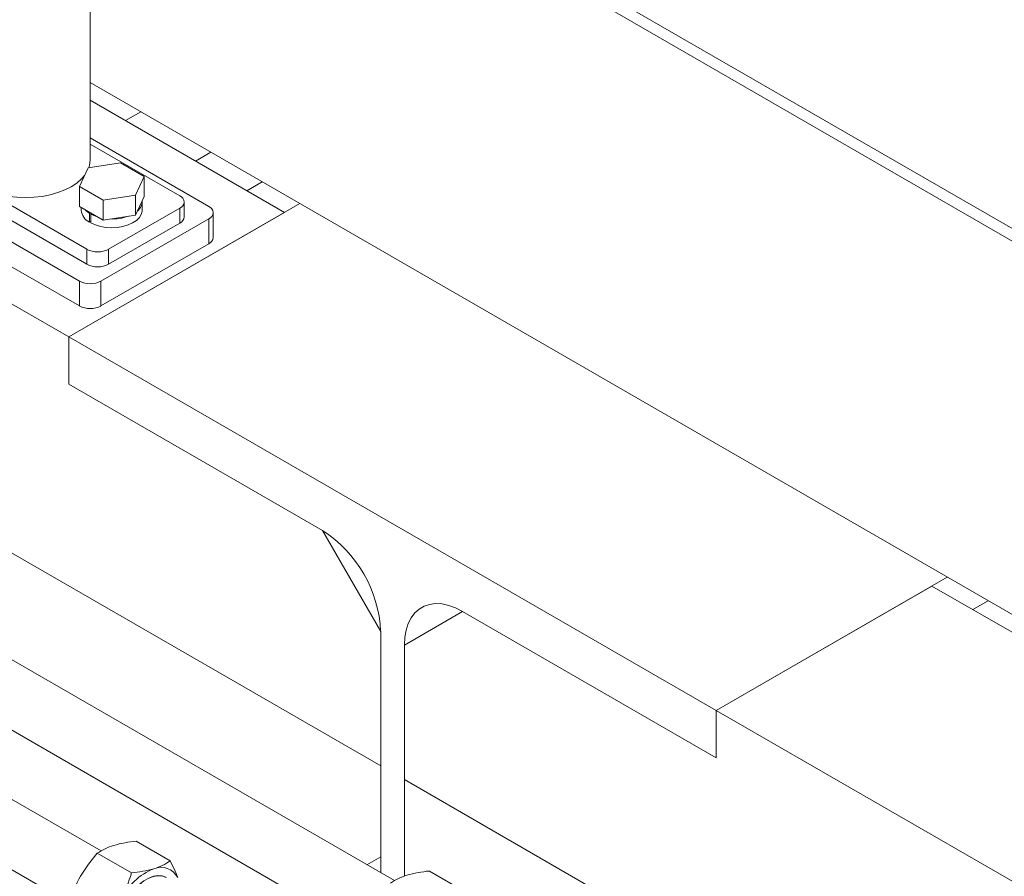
# Model space of a CAD drawing. Header units: millimetres. Extents: x 525 to 29324, y 175 to 20618.
# Tile 205 of 256: x 8933 to 9256, y 14031 to 14312. Entities that reach past the tile are written whole.
import ezdxf

# ---------------------------------------------------------------- set-up
doc = ezdxf.new("R2010")
doc.units = ezdxf.units.MM
doc.linetypes.add('SLD-Centrada-doble', pattern=[12.7, 6.35, -1.27, 1.27, -1.27, 1.27, -1.27])
doc.linetypes.add('SLD-Continua', pattern=[0])

msp = doc.modelspace()

# ---------------------------------------------------------------- linework, layer by layer
at = {"color": 7, "linetype": 'SLD-Continua', "lineweight": 18, "ltscale": 35}
for p, q in [((8956.52, 14265.83), (8956.52, 14711)), ((8949.55, 14207.92), (8525.28, 14452.84)), ((8949.55, 14207.92), (8525.28, 14452.84)), ((8949.55, 14207.92), (8525.28, 14452.84)), ((8949.55, 14207.92), (8525.28, 14452.84)), ((8949.55, 14207.92), (8525.28, 14452.84)), ((8949.55, 14207.92), (8525.28, 14452.84)), ((8949.55, 14207.92), (8525.28, 14452.84)), ((8949.55, 14207.92), (8525.28, 14452.84)), ((9515.16, 14095.38), (8956.52, 14417.88)), ((8956.52, 14413.8), (9515.16, 14091.3)), ((9051.73, 14067.28), (8482.86, 14395.68)), ((9051.73, 14067.28), (8482.86, 14395.68)), ((9051.73, 14067.28), (8482.86, 14395.68)), ((9051.73, 14067.28), (8482.86, 14395.68)), ((9051.73, 14067.28), (8482.86, 14395.68)), ((9051.73, 14067.28), (8482.86, 14395.68)), ((9051.73, 14067.28), (8482.86, 14395.68)), ((9051.73, 14067.28), (8482.86, 14395.68)), ((9056.22, 14029.69), (8451.96, 14378.52)), ((8441.97, 14361.19), (9046.07, 14012.46)), ((8960.11, 14039.45), (8412.36, 14355.66)), ((8402.38, 14338.34), (8949.95, 14022.22)), ((8956.52, 14291.32), (9515.16, 13968.82)), ((9020.26, 14248.74), (8956.52, 14285.53)), ((9020.26, 14248.74), (8956.52, 14285.53)), ((9020.26, 14248.74), (8956.52, 14285.53)), ((9020.26, 14248.74), (8956.52, 14285.53)), ((9020.26, 14248.74), (8956.52, 14285.53)), ((9020.26, 14248.74), (8956.52, 14285.53)), ((9020.26, 14248.74), (8956.52, 14285.53)), ((9020.26, 14248.74), (8956.52, 14285.53)), ((8968.07, 14278.87), (8973.08, 14281.76)), ((8968.07, 14278.87), (8973.08, 14281.76)), ((8968.07, 14278.87), (8973.08, 14281.76)), ((8956.52, 14273.19), (8995.43, 14250.73)), ((8985.88, 14254.2), (8956.52, 14271.15)), ((8991.05, 14265.6), (8996.06, 14268.49)), ((8991.05, 14265.6), (8996.06, 14268.49)), ((8991.05, 14265.6), (8996.06, 14268.49)), ((8905.98, 14265.22), (8955.47, 14236.65)), ((8955.85, 14263.37), (8953.01, 14257.26)), ((8966.45, 14265.01), (8955.85, 14263.37)), ((8974.2, 14260.53), (8966.45, 14265.01)), ((8953, 14226.24), (8896.43, 14258.89)), ((8905.98, 14260.32), (8955.47, 14231.75)), ((8971.36, 14254.42), (8974.2, 14260.53)), ((8974.2, 14254), (8974.2, 14260.53)), ((9012.93, 14258.75), (9007.92, 14255.86)), ((9012.93, 14258.75), (9007.92, 14255.86)), ((9012.93, 14258.75), (9007.92, 14255.86)), ((9012.93, 14258.75), (9007.92, 14255.86)), ((9012.93, 14258.75), (9007.92, 14255.86)), ((9012.93, 14258.75), (9007.92, 14255.86)), ((9012.93, 14258.75), (9007.92, 14255.86)), ((9012.93, 14258.75), (9007.92, 14255.86)), ((8953.01, 14257.26), (8960.77, 14252.78)), ((8953.01, 14250.72), (8953.01, 14257.26)), ((8960.77, 14252.78), (8971.36, 14254.42)), ((8960.77, 14246.25), (8960.77, 14252.78)), ((8971.36, 14247.89), (8971.36, 14254.42)), ((8971.36, 14247.89), (8974.2, 14254)), ((8973.61, 14249.51), (8973.61, 14252.36)), ((8987.34, 14247.26), (8987.34, 14252.16)), ((8953, 14218.07), (8896.43, 14250.73)), ((9025.27, 14251.63), (8949.55, 14207.92)), ((9025.27, 14251.63), (8949.55, 14207.92)), ((9025.27, 14251.63), (8949.55, 14207.92)), ((9025.27, 14251.63), (8949.55, 14207.92)), ((9025.27, 14251.63), (8949.55, 14207.92)), ((9025.27, 14251.63), (8949.55, 14207.92)), ((9025.27, 14251.63), (8949.55, 14207.92)), ((9025.27, 14251.63), (8949.55, 14207.92)), ((8953.01, 14250.72), (8960.77, 14246.25)), ((8953.61, 14250.38), (8953.61, 14249.51)), ((8962.55, 14236.65), (8985.88, 14250.12)), ((9020.26, 14248.74), (8949.55, 14207.92)), ((9020.26, 14248.74), (8949.55, 14207.92)), ((9020.26, 14248.74), (8949.55, 14207.92)), ((9020.26, 14248.74), (8949.55, 14207.92)), ((9020.26, 14248.74), (8949.55, 14207.92)), ((9020.26, 14248.74), (8949.55, 14207.92)), ((9020.26, 14248.74), (8949.55, 14207.92)), ((9020.26, 14248.74), (8949.55, 14207.92)), ((8956.33, 14248.41), (8956.68, 14248.61)), ((8956.33, 14248.41), (8956.33, 14245.55)), ((8956.75, 14245.79), (8956.33, 14245.55)), ((8956.75, 14248.16), (8957.1, 14248.36)), ((8956.75, 14248.16), (8956.75, 14245.3)), ((8995.43, 14246.65), (8960.07, 14226.24)), ((8960.77, 14246.25), (8971.36, 14247.89)), ((8996.89, 14240.52), (8996.89, 14248.69)), ((8962.55, 14231.75), (8985.88, 14245.22)), ((8995.43, 14238.48), (8960.07, 14218.07)), ((8949.55, 14207.92), (8949.55, 14192.4)), ((9161.68, 14085.45), (8949.55, 14207.92)), ((8949.55, 14207.92), (8949.55, 14192.4)), ((9161.68, 14085.45), (8949.55, 14207.92)), ((8949.55, 14207.92), (8949.55, 14192.4)), ((9161.68, 14085.45), (8949.55, 14207.92)), ((8949.55, 14207.92), (8949.55, 14192.4)), ((9161.68, 14085.45), (8949.55, 14207.92)), ((8949.55, 14207.92), (8949.55, 14192.4)), ((9161.68, 14085.45), (8949.55, 14207.92)), ((8949.55, 14207.92), (8949.55, 14192.4)), ((9161.68, 14085.45), (8949.55, 14207.92)), ((8949.55, 14207.92), (8949.55, 14192.4)), ((9161.68, 14085.45), (8949.55, 14207.92)), ((8949.55, 14207.92), (8949.55, 14192.4)), ((9161.68, 14085.45), (8949.55, 14207.92)), ((8949.55, 14207.92), (8949.55, 14192.4)), ((8949.55, 14207.92), (8949.55, 14192.4)), ((8949.55, 14207.92), (8949.55, 14192.4)), ((8949.55, 14207.92), (8949.55, 14192.4)), ((8949.55, 14207.92), (8949.55, 14192.4)), ((8949.55, 14207.92), (8949.55, 14192.4)), ((8949.55, 14207.92), (8949.55, 14192.4)), ((8949.55, 14207.92), (8949.55, 14192.4)), ((8949.55, 14192.4), (9032.63, 14144.44)), ((8949.55, 14192.4), (9032.63, 14144.44)), ((8949.55, 14192.4), (9032.63, 14144.44)), ((8949.55, 14192.4), (9032.63, 14144.44)), ((8949.55, 14192.4), (9032.63, 14144.44)), ((8949.55, 14192.4), (9032.63, 14144.44)), ((8949.55, 14192.4), (9032.63, 14144.44)), ((8949.55, 14192.4), (9032.63, 14144.44)), ((8949.55, 14192.4), (9032.63, 14144.44)), ((8949.55, 14192.4), (9032.63, 14144.44)), ((8949.55, 14192.4), (9032.63, 14144.44)), ((8949.55, 14192.4), (9032.63, 14144.44)), ((8949.55, 14192.4), (9032.63, 14144.44)), ((8949.55, 14192.4), (9032.63, 14144.44)), ((8949.55, 14192.4), (9032.63, 14144.44)), ((8949.55, 14192.4), (9032.63, 14144.44)), ((9051.73, 14111.37), (9032.63, 14144.44)), ((9051.73, 14111.37), (9032.63, 14144.44)), ((9051.73, 14111.37), (9032.63, 14144.44)), ((9051.73, 14111.37), (9032.63, 14144.44)), ((9051.73, 14111.37), (9032.63, 14144.44)), ((9051.73, 14111.37), (9032.63, 14144.44)), ((9051.73, 14111.37), (9032.63, 14144.44)), ((9051.73, 14111.37), (9032.63, 14144.44)), ((9237.4, 14129.17), (9161.68, 14085.45)), ((9237.4, 14129.17), (9161.68, 14085.45)), ((9237.4, 14129.17), (9161.68, 14085.45)), ((9237.4, 14129.17), (9161.68, 14085.45)), ((9237.4, 14129.17), (9161.68, 14085.45)), ((9237.4, 14129.17), (9161.68, 14085.45)), ((9237.4, 14129.17), (9161.68, 14085.45)), ((9237.4, 14129.17), (9161.68, 14085.45)), ((9232.39, 14126.27), (9161.68, 14085.45)), ((9232.39, 14126.27), (9161.68, 14085.45)), ((9232.39, 14126.27), (9161.68, 14085.45)), ((9232.39, 14126.27), (9161.68, 14085.45)), ((9232.39, 14126.27), (9161.68, 14085.45)), ((9232.39, 14126.27), (9161.68, 14085.45)), ((9232.39, 14126.27), (9161.68, 14085.45)), ((9232.39, 14126.27), (9161.68, 14085.45)), ((9515.16, 13963.03), (9232.39, 14126.27)), ((9515.16, 13963.03), (9232.39, 14126.27)), ((9515.16, 13963.03), (9232.39, 14126.27)), ((9515.16, 13963.03), (9232.39, 14126.27)), ((9515.16, 13963.03), (9232.39, 14126.27)), ((9515.16, 13963.03), (9232.39, 14126.27)), ((9515.16, 13963.03), (9232.39, 14126.27)), ((9515.16, 13963.03), (9232.39, 14126.27)), ((9250.84, 14121.41), (9245.83, 14118.52)), ((9250.84, 14121.41), (9245.83, 14118.52)), ((9250.84, 14121.41), (9245.83, 14118.52)), ((9250.84, 14121.41), (9245.83, 14118.52)), ((9250.84, 14121.41), (9245.83, 14118.52)), ((9250.84, 14121.41), (9245.83, 14118.52)), ((9250.84, 14121.41), (9245.83, 14118.52)), ((9250.84, 14121.41), (9245.83, 14118.52)), ((9078.6, 14117.9), (9059.5, 14106.88)), ((9078.6, 14117.9), (9059.5, 14106.88)), ((9078.6, 14117.9), (9059.5, 14106.88)), ((9078.6, 14117.9), (9059.5, 14106.88)), ((9078.6, 14117.9), (9059.5, 14106.88)), ((9078.6, 14117.9), (9059.5, 14106.88)), ((9078.6, 14117.9), (9059.5, 14106.88)), ((9078.6, 14117.9), (9059.5, 14106.88)), ((9078.6, 14117.9), (9161.68, 14069.94)), ((9078.6, 14117.9), (9161.68, 14069.94)), ((9078.6, 14117.9), (9161.68, 14069.94)), ((9078.6, 14117.9), (9161.68, 14069.94)), ((9078.6, 14117.9), (9161.68, 14069.94)), ((9078.6, 14117.9), (9161.68, 14069.94)), ((9078.6, 14117.9), (9161.68, 14069.94)), ((9078.6, 14117.9), (9161.68, 14069.94)), ((9078.6, 14117.9), (9161.68, 14069.94)), ((9078.6, 14117.9), (9161.68, 14069.94)), ((9078.6, 14117.9), (9161.68, 14069.94)), ((9078.6, 14117.9), (9161.68, 14069.94)), ((9078.6, 14117.9), (9161.68, 14069.94)), ((9078.6, 14117.9), (9161.68, 14069.94)), ((9078.6, 14117.9), (9161.68, 14069.94)), ((9078.6, 14117.9), (9161.68, 14069.94)), ((9051.73, 14111.37), (9051.73, 14032.29)), ((9051.73, 14111.37), (9051.73, 14032.29)), ((9051.73, 14111.37), (9051.73, 14032.29)), ((9051.73, 14111.37), (9051.73, 14032.29)), ((9051.73, 14111.37), (9051.73, 14032.29)), ((9051.73, 14111.37), (9051.73, 14032.29)), ((9051.73, 14111.37), (9051.73, 14032.29)), ((9051.73, 14111.37), (9051.73, 14032.29)), ((9051.73, 14111.37), (9051.73, 14067.28)), ((9051.73, 14111.37), (9051.73, 14067.28)), ((9051.73, 14111.37), (9051.73, 14067.28)), ((9051.73, 14111.37), (9051.73, 14067.28)), ((9051.73, 14111.37), (9051.73, 14067.28)), ((9051.73, 14111.37), (9051.73, 14067.28)), ((9051.73, 14111.37), (9051.73, 14067.28)), ((9051.73, 14111.37), (9051.73, 14067.28)), ((9059.5, 14031.16), (9059.5, 14106.88)), ((9059.5, 14031.16), (9059.5, 14106.88)), ((9059.5, 14031.16), (9059.5, 14106.88)), ((9059.5, 14031.16), (9059.5, 14106.88)), ((9059.5, 14031.16), (9059.5, 14106.88)), ((9059.5, 14031.16), (9059.5, 14106.88)), ((9059.5, 14031.16), (9059.5, 14106.88)), ((9059.5, 14031.16), (9059.5, 14106.88)), ((9059.5, 14062.79), (9059.5, 14106.88)), ((9059.5, 14062.79), (9059.5, 14106.88)), ((9059.5, 14062.79), (9059.5, 14106.88)), ((9059.5, 14062.79), (9059.5, 14106.88)), ((9059.5, 14062.79), (9059.5, 14106.88)), ((9059.5, 14062.79), (9059.5, 14106.88)), ((9059.5, 14062.79), (9059.5, 14106.88)), ((9059.5, 14062.79), (9059.5, 14106.88)), ((9161.68, 14069.94), (9161.68, 14085.45)), ((9161.68, 14069.94), (9161.68, 14085.45)), ((9161.68, 14069.94), (9161.68, 14085.45)), ((9161.68, 14069.94), (9161.68, 14085.45)), ((9161.68, 14069.94), (9161.68, 14085.45)), ((9161.68, 14069.94), (9161.68, 14085.45)), ((9161.68, 14069.94), (9161.68, 14085.45)), ((9161.68, 14069.94), (9161.68, 14085.45)), ((9161.68, 14069.94), (9161.68, 14085.45)), ((9621.3, 13820.12), (9161.68, 14085.45)), ((9161.68, 14069.94), (9161.68, 14085.45)), ((9621.3, 13820.12), (9161.68, 14085.45)), ((9161.68, 14069.94), (9161.68, 14085.45)), ((9621.3, 13820.12), (9161.68, 14085.45)), ((9161.68, 14069.94), (9161.68, 14085.45)), ((9621.3, 13820.12), (9161.68, 14085.45)), ((9161.68, 14069.94), (9161.68, 14085.45)), ((9621.3, 13820.12), (9161.68, 14085.45)), ((9161.68, 14069.94), (9161.68, 14085.45)), ((9621.3, 13820.12), (9161.68, 14085.45)), ((9161.68, 14069.94), (9161.68, 14085.45)), ((9621.3, 13820.12), (9161.68, 14085.45)), ((9161.68, 14069.94), (9161.68, 14085.45)), ((9621.3, 13820.12), (9161.68, 14085.45)), ((9684.94, 13701.73), (9059.5, 14062.79)), ((9684.94, 13701.73), (9059.5, 14062.79)), ((9684.94, 13701.73), (9059.5, 14062.79)), ((9684.94, 13701.73), (9059.5, 14062.79)), ((9684.94, 13701.73), (9059.5, 14062.79)), ((9684.94, 13701.73), (9059.5, 14062.79)), ((9684.94, 13701.73), (9059.5, 14062.79)), ((9684.94, 13701.73), (9059.5, 14062.79)), ((8982.76, 14036.16), (8971.58, 14042.61)), ((8970.03, 14032.21), (8958.85, 14038.66)), ((9051.73, 14037.45), (9047.25, 14034.87)), ((9051.73, 14037.45), (9047.25, 14034.87)), ((9051.73, 14037.45), (9047.25, 14034.87)), ((9051.73, 14037.45), (9047.25, 14034.87)), ((9051.73, 14037.45), (9047.25, 14034.87)), ((9051.73, 14037.45), (9047.25, 14034.87)), ((9051.73, 14037.45), (9047.25, 14034.87)), ((9051.73, 14037.45), (9047.25, 14034.87)), ((9078.87, 14026.39), (9067.69, 14032.84))]:
    msp.add_line(p, q, dxfattribs=at)
at = {"color": 8, "linetype": 'SLD-Centrada-doble', "lineweight": 18, "ltscale": 35}
for p, q in [((8985.88, 14245.22), (8985.88, 14250.12)), ((8995.43, 14238.48), (8995.43, 14246.65)), ((8955.47, 14231.75), (8955.47, 14236.65)), ((8962.55, 14236.65), (8962.55, 14231.75)), ((8953, 14218.07), (8953, 14226.24)), ((8960.07, 14226.24), (8960.07, 14218.07))]:
    msp.add_line(p, q, dxfattribs=at)
at = {"color": 7, "linetype": 'SLD-Continua', "lineweight": 18, "ltscale": 35, "flags": 128}
for points in [[(8954.67, 14260.83), (8953.68, 14259.71), (8952.14, 14258.38), (8950.31, 14257.18), (8948.23, 14256.12), (8945.92, 14255.23), (8943.43, 14254.53), (8940.81, 14254.01), (8938.09, 14253.7), (8935.32, 14253.59), (8932.55, 14253.7), (8929.83, 14254.01), (8927.21, 14254.53), (8924.72, 14255.23), (8922.42, 14256.12), (8920.33, 14257.18), (8918.5, 14258.38), (8916.96, 14259.71), (8915.74, 14261.15), (8914.84, 14262.67), (8914.3, 14264.24), (8914.12, 14265.83)], [(8956.52, 14265.83), (8956.34, 14264.24), (8956.1, 14263.41)], [(8954.68, 14249.76), (8955.17, 14249.26), (8956.33, 14248.41)], [(8956.75, 14245.3), (8958.24, 14244.63), (8959.91, 14244.14), (8961.72, 14243.84), (8963.6, 14243.73), (8965.47, 14243.83), (8967.28, 14244.14), (8968.96, 14244.63), (8970.45, 14245.29), (8971.69, 14246.11), (8972.65, 14247.04), (8973.29, 14248.07), (8973.59, 14249.14), (8973.61, 14249.51)], [(8956.75, 14248.16), (8958.24, 14247.49), (8959.1, 14247.21)], [(9059.5, 14106.88), (9059.64, 14109.46), (9060.06, 14111.83), (9060.74, 14113.98), (9061.69, 14115.86), (9062.88, 14117.45), (9064.31, 14118.73), (9065.94, 14119.67), (9067.75, 14120.26), (9069.72, 14120.5), (9071.83, 14120.38), (9074.03, 14119.9), (9076.29, 14119.07), (9078.6, 14117.9)], [(9059.5, 14106.88), (9059.64, 14109.46), (9060.06, 14111.83), (9060.74, 14113.98), (9061.69, 14115.86), (9062.88, 14117.45), (9064.31, 14118.73), (9065.94, 14119.67), (9067.75, 14120.26), (9069.72, 14120.5), (9071.83, 14120.38), (9074.03, 14119.9), (9076.29, 14119.07), (9078.6, 14117.9)], [(9059.5, 14106.88), (9059.64, 14109.46), (9060.06, 14111.83), (9060.74, 14113.98), (9061.69, 14115.86), (9062.88, 14117.45), (9064.31, 14118.73), (9065.94, 14119.67), (9067.75, 14120.26), (9069.72, 14120.5), (9071.83, 14120.38), (9074.03, 14119.9), (9076.29, 14119.07), (9078.6, 14117.9)], [(9059.5, 14106.88), (9059.64, 14109.46), (9060.06, 14111.83), (9060.74, 14113.98), (9061.69, 14115.86), (9062.88, 14117.45), (9064.31, 14118.73), (9065.94, 14119.67), (9067.75, 14120.26), (9069.72, 14120.5), (9071.83, 14120.38), (9074.03, 14119.9), (9076.29, 14119.07), (9078.6, 14117.9)], [(9059.5, 14106.88), (9059.64, 14109.46), (9060.06, 14111.83), (9060.74, 14113.98), (9061.69, 14115.86), (9062.88, 14117.45), (9064.31, 14118.73), (9065.94, 14119.67), (9067.75, 14120.26), (9069.72, 14120.5), (9071.83, 14120.38), (9074.03, 14119.9), (9076.29, 14119.07), (9078.6, 14117.9)], [(9059.5, 14106.88), (9059.64, 14109.46), (9060.06, 14111.83), (9060.74, 14113.98), (9061.69, 14115.86), (9062.88, 14117.45), (9064.31, 14118.73), (9065.94, 14119.67), (9067.75, 14120.26), (9069.72, 14120.5), (9071.83, 14120.38), (9074.03, 14119.9), (9076.29, 14119.07), (9078.6, 14117.9)], [(9059.5, 14106.88), (9059.64, 14109.46), (9060.06, 14111.83), (9060.74, 14113.98), (9061.69, 14115.86), (9062.88, 14117.45), (9064.31, 14118.73), (9065.94, 14119.67), (9067.75, 14120.26), (9069.72, 14120.5), (9071.83, 14120.38), (9074.03, 14119.9), (9076.29, 14119.07), (9078.6, 14117.9)], [(9059.5, 14106.88), (9059.64, 14109.46), (9060.06, 14111.83), (9060.74, 14113.98), (9061.69, 14115.86), (9062.88, 14117.45), (9064.31, 14118.73), (9065.94, 14119.67), (9067.75, 14120.26), (9069.72, 14120.5), (9071.83, 14120.38), (9074.03, 14119.9), (9076.29, 14119.07), (9078.6, 14117.9)], [(8958.85, 14038.66), (8955.93, 14035.13), (8953.38, 14031.16)], [(8982.76, 14036.16), (8984.42, 14032.74), (8985.21, 14030.67)], [(8967.1, 14009.1), (8966.2, 14010.63), (8965.77, 14012.12), (8965.6, 14013.81), (8965.7, 14015.67), (8966.05, 14017.62), (8966.66, 14019.63), (8967.5, 14021.63), (8968.54, 14023.57), (8969.77, 14025.39), (8971.14, 14027.04), (8972.61, 14028.47), (8974.15, 14029.64), (8975.71, 14030.53), (8977.24, 14031.1), (8978.71, 14031.33), (8980.07, 14031.23), (8981.27, 14030.79), (8981.39, 14030.7)], [(8968.35, 14008.13), (8967.84, 14008.4), (8966.95, 14009.33), (8966.26, 14010.58), (8965.84, 14012.04), (8965.66, 14013.75), (8965.75, 14015.57), (8966.1, 14017.56), (8966.69, 14019.54), (8967.54, 14021.57), (8968.57, 14023.48), (8969.8, 14025.33), (8971.15, 14026.96), (8972.65, 14028.42), (8974.16, 14029.58), (8975.74, 14030.48), (8977.26, 14031.05), (8978.74, 14031.3), (8980.08, 14031.21), (8981.31, 14030.77), (8981.45, 14030.67)]]:
    msp.add_lwpolyline(points, dxfattribs=at)
at = {"color": 7, "linetype": 'SLD-Continua', "lineweight": 18, "ltscale": 1225}
for centre, radius, start, end in [((8969.44, 14252.5), 4.16, 307.6083, 2.5948), ((8985.11, 14252.16), 2.18, 290.7834, 69.2166), ((8958.41, 14249.89), 4.82, 184.6107, 244.3873), ((8994.65, 14248.69), 2.18, 290.7834, 69.2166), ((8963.72, 14262.21), 15.63, 267.531, 290.0551), ((8984.84, 14247.51), 2.51, 294.3747, 354.3052), ((8994.39, 14240.77), 2.51, 294.3747, 354.3052), ((8959.01, 14243.47), 7.69, 242.6097, 297.3903), ((8959.01, 14238.57), 7.69, 242.6097, 297.3903), ((8956.54, 14233.06), 7.69, 242.6097, 297.3903), ((8956.54, 14224.89), 7.69, 242.6097, 297.3903), ((9010.39, 14109.55), 41.37, 2.5202, 57.4798), ((9010.39, 14109.55), 41.37, 2.5202, 57.4798), ((9010.39, 14109.55), 41.37, 2.5202, 57.4798), ((9010.39, 14109.55), 41.37, 2.5202, 57.4798), ((9010.39, 14109.55), 41.37, 2.5202, 57.4798), ((9010.39, 14109.55), 41.37, 2.5202, 57.4798), ((9010.39, 14109.55), 41.37, 2.5202, 57.4798), ((9010.39, 14109.55), 41.37, 2.5202, 57.4798), ((8975.02, 14004.08), 38.68, 95.104, 106.2355), ((8969.8, 14022.6), 19.44, 106.7473, 124.2995), ((8971.75, 14052.32), 19.56, 286.8012, 304.2456), ((8985.22, 14014.34), 20.78, 112.0903, 153.7313), ((8966.3, 14072.27), 40.23, 275.3184, 286.021), ((8979.7, 14027.88), 6.17, 28.0228, 111.84), ((9071.13, 13994.31), 38.68, 95.104, 106.2355), ((8987.6, 14012.54), 38.96, 151.4414, 165.1956), ((8932.36, 14042.17), 38.96, 331.4414, 345.1956), ((9065.91, 14012.84), 19.44, 106.7473, 124.2995)]:
    msp.add_arc(centre, radius, start, end, dxfattribs=at)

doc.saveas('drawing.dxf')
